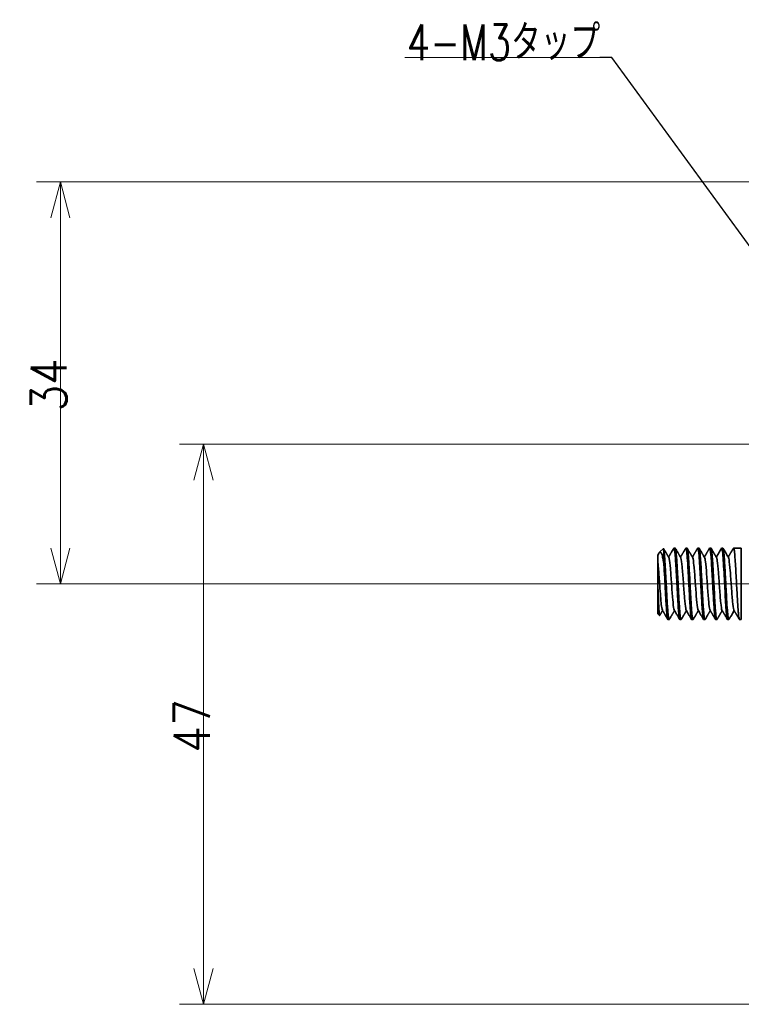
# Model space of a CAD drawing. Header units: millimetres. Extents: x 31 to 1647, y 187 to 975.
# Tile 20 of 151: x 130 to 190, y 830 to 913. Entities that reach past the tile are written whole.
import ezdxf

# ---------------------------------------------------------------- set-up
doc = ezdxf.new("R2010")
doc.units = ezdxf.units.MM
doc.layers.add('1', color=7, linetype='Continuous', true_color=0xffffff)
doc.styles.add('kanji2', font='simplex.shx', dxfattribs={"bigfont": 'bigfont.shx'})
doc.dimstyles.get("Standard").update_dxf_attribs({"dimtxt": 0.18, "dimasz": 0.18, "dimexe": 0.18, "dimexo": 0.0625, "dimgap": 0.09, "dimtad": 0, "dimtih": 1, "dimtoh": 1, "dimdec": 4, "dimzin": 0, "dimdsep": 46, "dimtxsty": 'Standard', "dimcen": 0.09, "dimadec": 0, "dimazin": 0, "dimtfac": 1, "dimtdec": 4, "dimtofl": 0, "dimtmove": 0, "dimatfit": 3, "dimfxl": 1, "dimtolj": 1, "dimtzin": 0, "dimarcsym": 0})

# ---------------------------------------------------------------- blocks, each defined once
blk = doc.blocks.new('LABLE3D_1', base_point=(178.196491, 909.678192))
at = {"layer": '1', "color": 146, "linetype": 'Continuous', "lineweight": 18, "insert": (162.009803, 909.444684), "char_height": 3, "attachment_point": 7, "line_spacing_factor": 0.903614, "style": 'kanji2'}
blk.add_mtext('\\W0.7549;4-M3タップ', dxfattribs=at)
blk = doc.blocks.new('_U17')
at = {"layer": '1', "color": 146, "lineweight": 13}
for p, q in [((200.269985, 899.246621), (130.951721, 899.246621)), ((132.951721, 899.246621), (132.147874, 896.246618)), ((132.951721, 865.546621), (132.951721, 899.246621)), ((132.951721, 899.246621), (133.755569, 896.246624)), ((132.951721, 865.546621), (132.147874, 868.546618)), ((132.951721, 865.546621), (133.755569, 868.546624)), ((346.947088, 865.546621), (130.951721, 865.546621))]:
    blk.add_line(p, q, dxfattribs=at)
at = {"layer": '1', "color": 146, "linetype": 'Continuous', "lineweight": 13, "insert": (133.479229, 880.006815), "char_height": 3, "attachment_point": 7, "rotation": 90, "line_spacing_factor": 0.63253, "style": 'kanji2'}
blk.add_mtext('\\W0.8620;34', dxfattribs=at)
blk = doc.blocks.new('_Open')
at = {"color": 0, "linetype": 'ByBlock', "lineweight": -2}
for p, q in [((-1, 0.166667), (0, 0)), ((-1, -0.166667), (0, 0)), ((0, 0), (-1, 0))]:
    blk.add_line(p, q, dxfattribs=at)
blk = doc.blocks.new('_U26')
at = {"layer": '1', "color": 146, "lineweight": 13}
for p, q in [((301.947088, 877.246621), (142.951721, 877.246621)), ((144.951721, 877.246621), (144.147874, 874.246618)), ((144.951721, 877.246621), (144.951721, 830.296621)), ((144.951721, 877.246621), (145.755569, 874.246624)), ((144.951721, 830.296621), (144.147874, 833.296618)), ((144.951721, 830.296621), (145.755569, 833.296624)), ((194.027088, 830.296621), (142.951721, 830.296621))]:
    blk.add_line(p, q, dxfattribs=at)
at = {"layer": '1', "color": 146, "linetype": 'Continuous', "lineweight": 13, "insert": (145.479229, 851.381815), "char_height": 3, "attachment_point": 7, "rotation": 90, "line_spacing_factor": 0.63253, "style": 'kanji2'}
blk.add_mtext('\\W0.8745;47', dxfattribs=at)

msp = doc.modelspace()

# ---------------------------------------------------------------- linework, layer by layer
at = {"layer": '1', "color": 146, "linetype": 'Continuous', "lineweight": 13}
msp.add_line((178.1965, 909.6782), (161.8508, 909.6782), dxfattribs=at)
at = {"layer": '1', "color": 146, "lineweight": 13}
msp.add_line((176.6965, 909.6782), (176.6965, 909.6782), dxfattribs=at)
at = {"layer": '1', "color": 18, "linetype": 'Continuous', "lineweight": 35}
for p, q in [((183.5199, 868.5144), (183.1975, 868.1921)), ((184.5016, 868.5466), (184.4022, 868.5466)), ((185.5016, 868.5466), (185.4027, 868.5466)), ((186.5017, 868.5466), (186.4025, 868.5466)), ((187.5015, 868.5466), (187.4023, 868.5466)), ((188.5017, 868.5466), (188.4028, 868.5466)), ((190.0521, 868.5466), (189.4027, 868.5466)), ((190.0521, 868.5466), (190.0521, 862.5466)), ((183.5521, 867.3165), (183.5521, 868.3998)), ((183.0521, 865.3689), (183.0521, 863.0466)), ((183.0521, 863.0466), (183.2033, 862.8954)), ((183.9023, 862.5466), (184.0015, 862.5466)), ((184.9028, 862.5466), (185.002, 862.5466)), ((185.9025, 862.5466), (186.0017, 862.5466)), ((186.9027, 862.5466), (187.0015, 862.5466)), ((187.9023, 862.5466), (188.0015, 862.5466)), ((188.9022, 862.5466), (189.0016, 862.5466)), ((189.9028, 862.5466), (190.0521, 862.5466))]:
    msp.add_line(p, q, dxfattribs=at)
msp.add_open_spline([(183.5203, 868.5138), (183.5309, 868.5242), (183.5415, 868.4866), (183.5521, 868.3998)], degree=3, dxfattribs=at)
for points, degree, knots in [([(183.972, 867.7491), (183.9579, 867.7733), (183.9308, 867.8198), (183.8919, 867.8868), (183.8562, 867.948), (183.8239, 868.0036), (183.7949, 868.0535), (183.7692, 868.0977), (183.7469, 868.1362), (183.7304, 868.1647), (183.7191, 868.1841), (183.7124, 868.1956), (183.7072, 868.2046), (183.7033, 868.2114), (183.6994, 868.2181), (183.6942, 868.2269), (183.6868, 868.2397), (183.6763, 868.2578), (183.6626, 868.2814), (183.6453, 868.3112), (183.6249, 868.3463), (183.6014, 868.3868), (183.5748, 868.4326), (183.5506, 868.4744), (183.5352, 868.501), (183.5297, 868.5104)], 3, [0, 0, 0, 0, 0.0956023, 0.1836142, 0.264055, 0.3369512, 0.4023392, 0.4602707, 0.51082, 0.5540993, 0.5729124, 0.588426, 0.6003185, 0.6086037, 0.615193, 0.6266091, 0.6434086, 0.6655919, 0.6975376, 0.7365173, 0.7825325, 0.835585, 0.895677, 0.9628108, 1, 1, 1, 1]), ([(184.3875, 868.5331), (184.3695, 868.5021), (184.3338, 868.4404), (184.2815, 868.3504), (184.232, 868.2651), (184.1864, 868.1866), (184.1447, 868.1148), (184.1086, 868.0526), (184.0775, 867.9991), (184.0508, 867.9531), (184.026, 867.9105), (184.0045, 867.8736), (183.9861, 867.8419), (183.9694, 867.8132), (183.9581, 867.7939), (183.9521, 867.7836), (183.952, 867.7834)], 3, [0, 0, 0, 0, 0.124044, 0.2466255, 0.3602825, 0.4650194, 0.5608406, 0.6477503, 0.7138798, 0.7749326, 0.8317452, 0.884319, 0.9226545, 0.9588565, 0.9992094, 1, 1, 1, 1]), ([(184.9025, 862.5469), (184.8942, 862.5469), (184.87, 862.5823), (184.8297, 862.8113), (184.7829, 863.3251), (184.7396, 863.9597), (184.7087, 864.5078), (184.6842, 864.9565), (184.6625, 865.3491), (184.6368, 865.838), (184.6144, 866.2639), (184.583, 866.8296), (184.545, 867.4492), (184.4975, 868.0615), (184.45, 868.4574), (184.4136, 868.5598), (184.3929, 868.5424), (184.3879, 868.5337)], 3, [0, 0, 0, 0, 0.0482937, 0.1404427, 0.2325899, 0.3247465, 0.387396, 0.4171434, 0.4689418, 0.5096045, 0.5683769, 0.6020689, 0.6942165, 0.7864109, 0.8785659, 0.9707673, 1, 1, 1, 1]), ([(184.5016, 868.5463), (184.5113, 868.5463), (184.5349, 868.5073), (184.563, 868.3421), (184.5899, 868.1014), (184.6174, 867.8049), (184.6532, 867.314), (184.6862, 866.7443), (184.7139, 866.2547), (184.7416, 865.7495), (184.7746, 865.1029), (184.816, 864.3576), (184.857, 863.689), (184.897, 863.1426), (184.9287, 862.8494), (184.9486, 862.7116), (184.962, 862.6353), (184.9843, 862.5471), (185.0041, 862.5379), (185.0168, 862.5599)], 3, [0, 0, 0, 0, 0.0555487, 0.1347776, 0.16662, 0.2141211, 0.2932802, 0.3723589, 0.4120952, 0.4517326, 0.5309388, 0.6100534, 0.689164, 0.7684521, 0.8475694, 0.8673738, 0.8871575, 0.9268759, 1, 1, 1, 1]), ([(184.9721, 867.7493), (184.9573, 867.7746), (184.9287, 867.8238), (184.8948, 867.882), (184.8707, 867.9236), (184.8554, 867.9498), (184.8394, 867.9774), (184.8212, 868.0087), (184.7998, 868.0455), (184.775, 868.0882), (184.7469, 868.1366), (184.7155, 868.1907), (184.681, 868.2501), (184.6435, 868.3147), (184.603, 868.3845), (184.5604, 868.4579), (184.5313, 868.508), (184.5168, 868.533)], 3, [0, 0, 0, 0, 0.0968582, 0.1886897, 0.2228658, 0.2559693, 0.2891434, 0.3284384, 0.3756476, 0.4301239, 0.4918696, 0.5608873, 0.6371795, 0.719193, 0.8082293, 0.9042918, 1, 1, 1, 1]), ([(185.3881, 868.5338), (185.3784, 868.5171), (185.3593, 868.4842), (185.332, 868.4371), (185.3072, 868.3943), (185.2859, 868.3576), (185.2681, 868.327), (185.2538, 868.3024), (185.243, 868.2838), (185.2356, 868.271), (185.2306, 868.2624), (185.2264, 868.2552), (185.2215, 868.2467), (185.2151, 868.2357), (185.2072, 868.2222), (185.1979, 868.2061), (185.1829, 868.1803), (185.1614, 868.1432), (185.1325, 868.0935), (185.0998, 868.0373), (185.0634, 867.9745), (185.0231, 867.9052), (184.9856, 867.8408), (184.9615, 867.7995), (184.9522, 867.7834)], 3, [0, 0, 0, 0, 0.0665067, 0.1315009, 0.1884471, 0.2373478, 0.2782051, 0.3110209, 0.3357964, 0.3525328, 0.3620125, 0.3700374, 0.381393, 0.3960792, 0.4140956, 0.4354417, 0.4601173, 0.5175338, 0.5837187, 0.6586518, 0.7423265, 0.834735, 0.9358685, 1, 1, 1, 1]), ([(185.9024, 862.547), (185.8934, 862.5471), (185.8685, 862.5876), (185.8429, 862.7379), (185.8273, 862.873), (185.8273, 862.873), (185.8273, 862.873), (185.8273, 862.8731), (185.8272, 862.8732), (185.8272, 862.8735), (185.8272, 862.8739), (185.8271, 862.8748), (185.8268, 862.8767), (185.8264, 862.8804), (185.8256, 862.8879), (185.8239, 862.903), (185.8205, 862.9342), (185.8137, 862.9999), (185.8, 863.1439), (185.7805, 863.3831), (185.756, 863.7188), (185.7242, 864.219), (185.6856, 864.9281), (185.6445, 865.6821), (185.614, 866.2709), (185.5826, 866.838), (185.5497, 867.3576), (185.5187, 867.7881), (185.4879, 868.153), (185.4549, 868.4073), (185.4235, 868.5303), (185.4043, 868.5532), (185.3922, 868.5409), (185.3881, 868.5338)], 3, [0, 0, 0, 0, 0.0531547, 0.1453166, 0.1453194, 0.1453222, 0.1453278, 0.1453391, 0.1453616, 0.1454066, 0.1454966, 0.1456766, 0.1460365, 0.1467563, 0.1481955, 0.1510737, 0.156836, 0.1683819, 0.1915299, 0.2378099, 0.2839359, 0.3302393, 0.422426, 0.5145236, 0.5607617, 0.6069235, 0.6990749, 0.7453779, 0.7915033, 0.8837061, 0.9299285, 0.9761795, 1, 1, 1, 1]), ([(185.5017, 868.5464), (185.5042, 868.5464), (185.5205, 868.5395), (185.5502, 868.4421), (185.5832, 868.1722), (185.6112, 867.8727), (185.6388, 867.5232), (185.6716, 866.9997), (185.7134, 866.2781), (185.7537, 865.5081), (185.7874, 864.8679), (185.8151, 864.3834), (185.8359, 864.0386), (185.8555, 863.7183), (185.8824, 863.332), (185.9175, 862.9344), (185.9573, 862.6294), (185.9908, 862.5359), (186.0107, 862.5493), (186.0168, 862.5598)], 3, [0, 0, 0, 0, 0.0143251, 0.0934759, 0.1727277, 0.2123229, 0.2520727, 0.3311899, 0.4103305, 0.4895742, 0.5687726, 0.6083632, 0.6480578, 0.6877781, 0.7273535, 0.8065827, 0.8857981, 0.964924, 1, 1, 1, 1]), ([(185.972, 867.7498), (185.96, 867.7704), (185.9371, 867.8098), (185.9044, 867.8659), (185.8753, 867.916), (185.8496, 867.9603), (185.8283, 867.9969), (185.811, 868.0266), (185.7975, 868.0499), (185.7863, 868.0691), (185.7774, 868.0845), (185.7706, 868.0962), (185.766, 868.1041), (185.7626, 868.1099), (185.7592, 868.1158), (185.7542, 868.1244), (185.7461, 868.1383), (185.7345, 868.1583), (185.7188, 868.1854), (185.6996, 868.2184), (185.677, 868.2573), (185.651, 868.3022), (185.6215, 868.353), (185.5885, 868.4098), (185.5533, 868.4706), (185.529, 868.5125), (185.5168, 868.5334)], 3, [0, 0, 0, 0, 0.0791448, 0.1507348, 0.2147651, 0.2712313, 0.3201295, 0.3550942, 0.3847992, 0.4092431, 0.4287147, 0.4436663, 0.4541028, 0.4590401, 0.4657615, 0.4767429, 0.4919846, 0.5189346, 0.5534602, 0.5955628, 0.6452441, 0.7025062, 0.7673515, 0.8397829, 0.9198036, 1, 1, 1, 1]), ([(186.388, 868.5336), (186.3737, 868.509), (186.3451, 868.4597), (186.3033, 868.3876), (186.2636, 868.3192), (186.227, 868.2561), (186.1937, 868.1988), (186.1637, 868.1472), (186.137, 868.1011), (186.1132, 868.0603), (186.0931, 868.0256), (186.0762, 867.9966), (186.0623, 867.9727), (186.0502, 867.9519), (186.0393, 867.9331), (186.0308, 867.9184), (186.0244, 867.9074), (186.0199, 867.8997), (186.0154, 867.8919), (186.0099, 867.8826), (186.0019, 867.8687), (185.9901, 867.8485), (185.9742, 867.8211), (185.9612, 867.7987), (185.9535, 867.7855), (185.9523, 867.7835)], 3, [0, 0, 0, 0, 0.0985205, 0.1970064, 0.2882529, 0.3722635, 0.4490415, 0.5174111, 0.5788096, 0.6332393, 0.6807026, 0.7178077, 0.7491593, 0.7762079, 0.8012294, 0.824252, 0.8350137, 0.8452759, 0.8550386, 0.8661368, 0.8825145, 0.9105966, 0.9471316, 0.9921164, 1, 1, 1, 1]), ([(186.9022, 862.547), (186.8968, 862.5471), (186.887, 862.5569), (186.8616, 862.6272), (186.825, 862.854), (186.7776, 863.3946), (186.7301, 864.1202), (186.6906, 864.8353), (186.6591, 865.4287), (186.6378, 865.8143), (186.6144, 866.2558), (186.5912, 866.6862), (186.564, 867.1396), (186.5313, 867.6216), (186.4932, 868.1173), (186.4558, 868.3959), (186.4244, 868.5296), (186.4057, 868.5563), (186.3912, 868.5392), (186.388, 868.5337)], 3, [0, 0, 0, 0, 0.0320073, 0.0583456, 0.1505653, 0.2427879, 0.3350062, 0.4272139, 0.4737493, 0.5197377, 0.5463922, 0.6121906, 0.6583338, 0.7046578, 0.7968487, 0.8890307, 0.9155802, 0.9814303, 1, 1, 1, 1]), ([(187.0158, 862.5587), (187.0089, 862.5471), (186.991, 862.5386), (186.9649, 862.6088), (186.9404, 862.7565), (186.9115, 862.9977), (186.875, 863.426), (186.8346, 864.0405), (186.8024, 864.5913), (186.7799, 865.0267), (186.7608, 865.3738), (186.7446, 865.6722), (186.7213, 866.118), (186.6845, 866.7979), (186.6372, 867.5583), (186.5896, 868.1414), (186.5495, 868.4364), (186.5202, 868.5336), (186.5071, 868.5466), (186.5018, 868.5466)], 3, [0, 0, 0, 0, 0.0399637, 0.1041569, 0.1519674, 0.1833615, 0.2755858, 0.367816, 0.4140781, 0.4603358, 0.5066039, 0.5218621, 0.5529078, 0.6451359, 0.7373655, 0.8295966, 0.9218292, 0.9680652, 1, 1, 1, 1]), ([(186.9714, 867.7503), (186.9577, 867.7738), (186.9313, 867.8193), (186.893, 867.8852), (186.8574, 867.9464), (186.8246, 868.0029), (186.7947, 868.0544), (186.7676, 868.101), (186.7435, 868.1426), (186.7216, 868.1802), (186.6958, 868.2247), (186.665, 868.2778), (186.6287, 868.3404), (186.5916, 868.4043), (186.5541, 868.469), (186.5288, 868.5126), (186.5163, 868.5342)], 3, [0, 0, 0, 0, 0.0901217, 0.1742277, 0.2523127, 0.3243715, 0.3903994, 0.4493738, 0.5025232, 0.5498447, 0.5933702, 0.6727688, 0.7527237, 0.8332356, 0.9172577, 1, 1, 1, 1]), ([(187.3877, 868.5343), (187.3729, 868.5087), (187.3433, 868.4576), (187.3001, 868.3833), (187.2596, 868.3133), (187.2226, 868.2496), (187.1893, 868.1922), (187.1596, 868.1411), (187.1346, 868.0979), (187.114, 868.0625), (187.0978, 868.0347), (187.085, 868.0125), (187.0756, 867.9963), (187.0674, 867.9823), (187.0582, 867.9665), (187.0457, 867.9449), (187.0297, 867.9174), (187.0103, 867.884), (186.9875, 867.8447), (186.9677, 867.8107), (186.9555, 867.7897), (186.952, 867.7837)], 3, [0, 0, 0, 0, 0.1023524, 0.2039666, 0.2971897, 0.3820278, 0.4584865, 0.5265705, 0.5862779, 0.6309655, 0.6680899, 0.6976527, 0.7196566, 0.7327999, 0.7537841, 0.7826075, 0.8192681, 0.8637628, 0.9160884, 0.9762409, 1, 1, 1, 1]), ([(187.3879, 868.5344), (187.4, 868.5548), (187.4275, 868.5428), (187.4704, 868.3209), (187.505, 867.9598), (187.5367, 867.5463), (187.572, 867.0153), (187.6271, 866.0324), (187.6862, 864.8906), (187.7412, 863.9335), (187.7865, 863.2742), (187.8319, 862.7984), (187.8704, 862.5813), (187.894, 862.5467), (187.9023, 862.5468)], 3, [0, 0, 0, 0, 0.0705019, 0.1586333, 0.2467591, 0.2769812, 0.345902, 0.4532533, 0.5986173, 0.6867559, 0.7748945, 0.8630331, 0.9511717, 1, 1, 1, 1]), ([(188.0158, 862.5588), (188.0152, 862.5577), (187.9987, 862.5316), (187.9736, 862.5665), (187.9401, 862.7593), (187.9145, 862.9751), (187.8913, 863.2251), (187.8701, 863.5171), (187.8441, 863.8867), (187.8083, 864.4863), (187.7678, 865.2454), (187.722, 866.1016), (187.6876, 866.7363), (187.6587, 867.2193), (187.6335, 867.5731), (187.6105, 867.8817), (187.5795, 868.2235), (187.5469, 868.451), (187.5179, 868.5364), (187.506, 868.5466), (187.5017, 868.5466)], 3, [0, 0, 0, 0, 0.0036791, 0.095912, 0.148728, 0.2015481, 0.2412049, 0.2808567, 0.3335828, 0.3864975, 0.4917555, 0.5708213, 0.6498832, 0.6961119, 0.7423451, 0.7886438, 0.8348351, 0.9270864, 0.9733286, 1, 1, 1, 1]), ([(187.9715, 867.7498), (187.9616, 867.7668), (187.943, 867.7989), (187.9167, 867.844), (187.8939, 867.8833), (187.8745, 867.9167), (187.8585, 867.9442), (187.8464, 867.965), (187.8379, 867.9796), (187.8324, 867.9891), (187.8282, 867.9964), (187.8243, 868.003), (187.8201, 868.0103), (187.8153, 868.0185), (187.8062, 868.0341), (187.7916, 868.0593), (187.7701, 868.0963), (187.7445, 868.1405), (187.7148, 868.1916), (187.6815, 868.249), (187.6445, 868.3127), (187.6039, 868.3827), (187.5606, 868.4573), (187.531, 868.5084), (187.516, 868.5342)], 3, [0, 0, 0, 0, 0.0650753, 0.1226608, 0.1727522, 0.2153453, 0.2504368, 0.2780238, 0.2946886, 0.3065482, 0.3143117, 0.3224502, 0.3317461, 0.3421996, 0.3538107, 0.3917114, 0.4383702, 0.4955224, 0.5606892, 0.633869, 0.715067, 0.8042889, 0.9015412, 1, 1, 1, 1]), ([(188.3873, 868.5337), (188.3503, 868.4699), (188.2751, 868.3402), (188.1617, 868.1447), (188.0535, 867.9586), (187.9836, 867.8382), (187.9519, 867.7837)], 3, [0, 0, 0, 0, 0.2554284, 0.5185804, 0.7815799, 1, 1, 1, 1]), ([(188.3882, 868.5338), (188.3954, 868.5464), (188.4241, 868.5597), (188.4741, 868.3245), (188.5382, 867.5761), (188.5993, 866.5513), (188.6572, 865.4521), (188.7121, 864.4213), (188.7671, 863.5237), (188.8221, 862.8653), (188.8671, 862.5861), (188.8938, 862.5467), (188.9021, 862.5466)], 3, [0, 0, 0, 0, 0.0421865, 0.1669439, 0.2917011, 0.4164581, 0.5234298, 0.6304017, 0.7373739, 0.8443463, 0.9513189, 1, 1, 1, 1]), ([(189.0162, 862.5592), (189.0067, 862.5429), (188.9804, 862.5417), (188.9357, 862.7489), (188.8802, 863.3263), (188.8307, 864.0932), (188.7895, 864.829), (188.7578, 865.4231), (188.7262, 866.0219), (188.6945, 866.602), (188.6629, 867.1405), (188.6219, 867.758), (188.5748, 868.2899), (188.5316, 868.5188), (188.5085, 868.5466), (188.5017, 868.5466)], 3, [0, 0, 0, 0, 0.0554508, 0.1529253, 0.2604311, 0.3779395, 0.4396019, 0.5012641, 0.5629262, 0.6245882, 0.68625, 0.7479118, 0.8649098, 0.960426, 1, 1, 1, 1]), ([(188.9717, 867.7494), (188.9484, 867.7894), (188.903, 867.8675), (188.8366, 867.9816), (188.7739, 868.0896), (188.7148, 868.1914), (188.6593, 868.287), (188.6073, 868.3765), (188.561, 868.4565), (188.5319, 868.5066), (188.5189, 868.5289)], 3, [0, 0, 0, 0, 0.1542754, 0.3006686, 0.4391689, 0.5697655, 0.692448, 0.8072063, 0.9140309, 1, 1, 1, 1]), ([(189.3872, 868.5331), (189.3769, 868.5154), (189.3564, 868.4801), (189.3269, 868.4292), (189.2997, 868.3823), (189.2759, 868.3413), (189.2556, 868.3063), (189.2388, 868.2773), (189.2251, 868.2538), (189.2139, 868.2345), (189.2045, 868.2183), (189.1962, 868.2039), (189.1882, 868.1902), (189.1792, 868.1748), (189.1684, 868.1562), (189.1552, 868.1335), (189.1394, 868.1062), (189.1203, 868.0733), (189.0976, 868.0343), (189.0714, 867.9892), (189.0416, 867.9379), (189.0083, 867.8806), (188.978, 867.8285), (188.9588, 867.7954), (188.9519, 867.7835)], 3, [0, 0, 0, 0, 0.0706545, 0.1411876, 0.2037676, 0.2583967, 0.3050769, 0.3438098, 0.3745973, 0.3991811, 0.4208263, 0.4396088, 0.4566411, 0.4756823, 0.5015892, 0.5308937, 0.5666577, 0.6105762, 0.6626461, 0.7228639, 0.7912251, 0.867725, 0.9523584, 1, 1, 1, 1]), ([(189.3878, 868.5335), (189.3889, 868.5355), (189.4081, 868.5654), (189.4444, 868.498), (189.4961, 868.0876), (189.5456, 867.4478), (189.5927, 866.6691), (189.6376, 865.8383), (189.6802, 865.0293), (189.7205, 864.2984), (189.7585, 863.6825), (189.7943, 863.2007), (189.8277, 862.8567), (189.8589, 862.6432), (189.8837, 862.5588), (189.8981, 862.5466), (189.9028, 862.5466)], 3, [0, 0, 0, 0, 0.0065723, 0.1111467, 0.2113534, 0.3071871, 0.3986431, 0.4857167, 0.5684034, 0.6466991, 0.7205997, 0.7901015, 0.855201, 0.9158949, 0.97218, 1, 1, 1, 1]), ([(183.0521, 867.3431), (183.0521, 867.5467), (183.0521, 867.6898), (183.0521, 867.8293), (183.0521, 867.9549), (183.0521, 867.9555)], 2, [0, 0, 0, 0.3485576, 0.3485576, 0.6971153, 1, 1, 1]), ([(183.1579, 868.1378), (183.1586, 868.1389), (183.1722, 868.1623), (183.1988, 868.198), (183.2369, 868.2213), (183.2756, 868.2169), (183.3217, 868.1772), (183.3748, 868.0768), (183.4214, 867.928), (183.4611, 867.7726), (183.4924, 867.6352), (183.5246, 867.474), (183.5438, 867.3643), (183.5521, 867.3166)], 3, [0, 0, 0, 0, 0.0046372, 0.0972912, 0.1912494, 0.2847338, 0.3778125, 0.5315739, 0.6884957, 0.7457114, 0.8442172, 0.932243, 1, 1, 1, 1]), ([(183.5521, 868.3998), (183.5543, 868.3861), (183.5596, 868.3542), (183.5686, 868.2894), (183.5798, 868.1966), (183.593, 868.0674), (183.6111, 867.8686), (183.6311, 867.6168), (183.6532, 867.298), (183.6801, 866.8632), (183.7074, 866.3637), (183.7355, 865.8578), (183.7629, 865.3454), (183.7958, 864.7063), (183.8377, 863.9956), (183.8778, 863.3855), (183.9115, 862.9947), (183.9395, 862.7682), (183.9671, 862.6), (183.9923, 862.5351), (184.0116, 862.5513), (184.0167, 862.5601)], 3, [0, 0, 0, 0, 0.0146264, 0.0341506, 0.0585795, 0.0879208, 0.1220365, 0.1756858, 0.2142367, 0.2634538, 0.351133, 0.3950387, 0.4390282, 0.5266328, 0.6142167, 0.701879, 0.7896079, 0.8334153, 0.8774044, 0.9675147, 1, 1, 1, 1]), ([(184.4322, 863.3441), (184.4216, 863.3622), (184.3781, 863.4962), (184.3017, 864.1597), (184.2029, 865.5347), (184.1041, 866.9142), (184.0271, 867.5914), (183.9831, 867.73), (183.972, 867.7491)], 3, [0, 0, 0, 0, 0.0689262, 0.2836001, 0.498274, 0.7129478, 0.9276217, 1, 1, 1, 1]), ([(185.4323, 863.344), (185.4177, 863.3692), (185.3702, 863.5401), (185.2897, 864.3082), (185.1909, 865.7131), (185.0921, 867.0559), (185.0192, 867.6314), (184.9792, 867.7371), (184.9721, 867.7492)], 3, [0, 0, 0, 0, 0.0952704, 0.3099442, 0.5246181, 0.739292, 0.9539659, 1, 1, 1, 1]), ([(186.4326, 863.3436), (186.4139, 863.3757), (186.3622, 863.5884), (186.2777, 864.4637), (186.1789, 865.8906), (186.0801, 867.1891), (186.0111, 867.6678), (185.9751, 867.7445), (185.9719, 867.7498)], 3, [0, 0, 0, 0, 0.1217204, 0.3362172, 0.5507139, 0.7652107, 0.9797075, 1, 1, 1, 1]), ([(187.4327, 863.3426), (187.4023, 863.3946), (187.3391, 863.7582), (187.2429, 864.9462), (187.1441, 866.3905), (187.0536, 867.425), (186.996, 867.7081), (186.9714, 867.7504)], 3, [0, 0, 0, 0, 0.1972282, 0.4114229, 0.6256177, 0.8398125, 1, 1, 1, 1]), ([(188.4323, 863.3432), (188.431, 863.3454), (188.3968, 863.4099), (188.3297, 863.8452), (188.2309, 865.1205), (188.1321, 866.5548), (188.0456, 867.4806), (187.9921, 867.7145), (187.9715, 867.7498)], 3, [0, 0, 0, 0, 0.0083273, 0.2227429, 0.4371585, 0.651574, 0.8659896, 1, 1, 1, 1]), ([(189.4321, 863.3438), (189.4269, 863.3527), (189.3888, 863.4444), (189.3177, 863.9741), (189.2189, 865.2971), (189.1201, 866.7133), (189.0377, 867.5314), (188.9882, 867.7211), (188.9717, 867.7495)], 3, [0, 0, 0, 0, 0.0339725, 0.2485429, 0.4631133, 0.6776837, 0.8922541, 1, 1, 1, 1]), ([(183.0521, 865.3689), (183.0521, 865.6734), (183.0521, 866.2525), (183.0521, 866.7755), (183.0521, 866.9849), (183.0521, 867.1982), (183.0521, 867.3431)], 2, [0, 0, 0, 0.25, 0.5, 0.75, 0.75, 1, 1, 1]), ([(183.4322, 863.3435), (183.4138, 863.3756), (183.3955, 863.4517), (183.3554, 863.7054), (183.3121, 864.0912), (183.2688, 864.6369), (183.2254, 865.2173), (183.2038, 865.5251), (183.1713, 865.9749), (183.1604, 866.1228), (183.1387, 866.4088), (183.1279, 866.5469), (183.1062, 866.8071), (183.0954, 866.9292), (183.0737, 867.1527), (183.0629, 867.2542), (183.0521, 867.3431)], 3, [0, 0, 0, 0, 0.1449703, 0.1449703, 0.3159762, 0.4869822, 0.4869822, 0.6579881, 0.6579881, 0.7434911, 0.7434911, 0.8289941, 0.8289941, 0.914497, 0.914497, 1, 1, 1, 1]), ([(183.9023, 862.5471), (183.8933, 862.5471), (183.8794, 862.569), (183.8655, 862.6248), (183.8557, 862.6726), (183.8508, 862.7007), (183.8263, 862.8615), (183.8019, 863.1029), (183.7774, 863.4243), (183.7676, 863.5588), (183.7627, 863.629), (183.748, 863.8477), (183.7284, 864.1606), (183.7039, 864.5903), (183.6892, 864.8592), (183.6794, 865.0401), (183.6745, 865.1315), (183.6501, 865.5906), (183.6256, 866.0593), (183.6011, 866.5), (183.5913, 866.6733), (183.5864, 866.7584), (183.5717, 867.0082), (183.5619, 867.1673), (183.5521, 867.3165)], 3, [0, 0, 0, 0, 0.0770651, 0.1190167, 0.1190167, 0.1609682, 0.1609682, 0.3287746, 0.3707262, 0.3707262, 0.4126778, 0.4126778, 0.4965809, 0.5804841, 0.6224357, 0.6224357, 0.6643873, 0.6643873, 0.8321936, 0.8741452, 0.8741452, 0.9160968, 0.9160968, 1, 1, 1, 1]), ([(183.2137, 862.899), (183.2119, 862.896), (183.2102, 862.8942), (183.2036, 862.8921), (183.1989, 862.8995), (183.1894, 862.9315), (183.1847, 862.9562), (183.1752, 863.0221), (183.1705, 863.0634), (183.161, 863.1616), (183.1563, 863.2186), (183.1468, 863.3468), (183.142, 863.418), (183.1326, 863.5733), (183.1278, 863.6574), (183.1183, 863.8364), (183.1136, 863.9314), (183.1041, 864.1304), (183.0994, 864.2343), (183.0899, 864.4491), (183.0852, 864.5598), (183.0757, 864.7859), (183.071, 864.9012), (183.0615, 865.134), (183.0567, 865.2515), (183.052, 865.3689)], 3, [0, 0, 0, 0, 0.033052, 0.033052, 0.1209564, 0.1209564, 0.2088608, 0.2088608, 0.2967651, 0.2967651, 0.3846695, 0.3846695, 0.4725738, 0.4725738, 0.5604782, 0.5604782, 0.6483826, 0.6483826, 0.7362869, 0.7362869, 0.8241913, 0.8241913, 0.9120956, 0.9120956, 1, 1, 1, 1]), ([(183.2138, 862.8993), (183.2161, 862.9032), (183.2228, 862.9147), (183.2346, 862.9351), (183.2505, 862.9623), (183.2693, 862.9948), (183.2908, 863.0318), (183.3148, 863.0731), (183.341, 863.1182), (183.3701, 863.1683), (183.4021, 863.2233), (183.4297, 863.2709), (183.4467, 863.3002), (183.4522, 863.3094)], 3, [0, 0, 0, 0, 0.0286452, 0.0841341, 0.1489812, 0.2281098, 0.3215141, 0.4196698, 0.5298091, 0.6519251, 0.7860103, 0.9320566, 1, 1, 1, 1]), ([(183.4321, 863.3439), (183.4472, 863.3179), (183.4772, 863.2664), (183.5208, 863.1915), (183.5617, 863.1211), (183.599, 863.0569), (183.6326, 862.999), (183.6627, 862.9472), (183.6869, 862.9056), (183.7055, 862.8735), (183.719, 862.8503), (183.7299, 862.8314), (183.7384, 862.8168), (183.7451, 862.8053), (183.752, 862.7934), (183.7611, 862.7777), (183.7739, 862.7558), (183.7902, 862.7276), (183.8102, 862.6932), (183.8337, 862.6526), (183.8599, 862.6075), (183.8781, 862.576), (183.8873, 862.5601)], 3, [0, 0, 0, 0, 0.099509, 0.1971988, 0.2869894, 0.3688727, 0.4428417, 0.5088902, 0.5670089, 0.6020653, 0.6316566, 0.6557816, 0.6744394, 0.6877509, 0.699826, 0.7198517, 0.7478288, 0.7837585, 0.8276424, 0.8794822, 0.9392803, 1, 1, 1, 1]), ([(184.0165, 862.5599), (184.0217, 862.5689), (184.0319, 862.5865), (184.046, 862.6108), (184.0576, 862.6308), (184.0665, 862.6462), (184.074, 862.6591), (184.0849, 862.6778), (184.0999, 862.7037), (184.125, 862.7468), (184.1571, 862.8022), (184.1897, 862.8583), (184.2176, 862.9064), (184.2408, 862.9464), (184.2665, 862.9905), (184.2948, 863.0392), (184.3255, 863.0921), (184.3586, 863.1492), (184.3942, 863.2103), (184.4256, 863.2643), (184.4452, 863.298), (184.4521, 863.3099)], 3, [0, 0, 0, 0, 0.0358354, 0.0706095, 0.0972486, 0.1158587, 0.1319674, 0.1487058, 0.1906516, 0.2358296, 0.3211411, 0.4119829, 0.4604039, 0.5132156, 0.572098, 0.6370481, 0.7080621, 0.7837063, 0.8651915, 0.9525131, 1, 1, 1, 1]), ([(184.4322, 863.3441), (184.4555, 863.3041), (184.5009, 863.226), (184.5672, 863.112), (184.6299, 863.004), (184.6891, 862.9022), (184.7446, 862.8066), (184.7965, 862.7171), (184.8435, 862.6362), (184.8731, 862.5851), (184.8866, 862.5618)], 3, [0, 0, 0, 0, 0.1536662, 0.2994886, 0.4374588, 0.5675685, 0.6898089, 0.8041717, 0.9106485, 1, 1, 1, 1]), ([(185.0168, 862.5599), (185.0329, 862.5877), (185.0653, 862.6436), (185.1131, 862.726), (185.1592, 862.8055), (185.2026, 862.8802), (185.2432, 862.9501), (185.2765, 863.0074), (185.3025, 863.0522), (185.3213, 863.0846), (185.3374, 863.1122), (185.3505, 863.1348), (185.3599, 863.151), (185.3662, 863.1618), (185.3696, 863.1676), (185.3718, 863.1715), (185.3739, 863.175), (185.377, 863.1803), (185.3824, 863.1896), (185.3904, 863.2035), (185.4016, 863.2226), (185.4154, 863.2464), (185.4319, 863.2748), (185.4445, 863.2964), (185.4516, 863.3086), (185.4523, 863.3098)], 3, [0, 0, 0, 0, 0.1111992, 0.2235567, 0.3295331, 0.4291336, 0.5223627, 0.6092247, 0.6581958, 0.7018365, 0.7387302, 0.7688781, 0.7922815, 0.8034841, 0.8120528, 0.8153495, 0.8191136, 0.8261939, 0.8367296, 0.8561516, 0.8817145, 0.913417, 0.9512572, 0.9952329, 1, 1, 1, 1]), ([(185.4324, 863.344), (185.4473, 863.3183), (185.4785, 863.2648), (185.5269, 863.1815), (185.5789, 863.092), (185.6345, 862.9964), (185.6936, 862.8946), (185.7562, 862.7867), (185.8214, 862.6744), (185.8657, 862.5981), (185.8879, 862.5598)], 3, [0, 0, 0, 0, 0.0984465, 0.2047167, 0.3188146, 0.4407442, 0.5705093, 0.7081136, 0.8535608, 1, 1, 1, 1]), ([(186.0167, 862.5594), (186.025, 862.5738), (186.0418, 862.6026), (186.066, 862.6444), (186.0883, 862.6829), (186.1077, 862.7163), (186.1241, 862.7446), (186.1376, 862.7678), (186.1481, 862.7859), (186.1558, 862.7992), (186.1617, 862.8093), (186.1672, 862.8188), (186.1737, 862.8299), (186.1816, 862.8436), (186.191, 862.8598), (186.2017, 862.8782), (186.2181, 862.9065), (186.2408, 862.9457), (186.2708, 862.9974), (186.3043, 863.055), (186.3412, 863.1186), (186.3817, 863.1881), (186.4191, 863.2525), (186.443, 863.2936), (186.4523, 863.3096)], 3, [0, 0, 0, 0, 0.0572239, 0.1153198, 0.1666092, 0.211094, 0.2487756, 0.2796552, 0.3037337, 0.321012, 0.3327397, 0.3441614, 0.3589922, 0.3772421, 0.3989146, 0.423983, 0.4514734, 0.5123084, 0.5810318, 0.657711, 0.7423942, 0.8351168, 0.935905, 1, 1, 1, 1]), ([(186.4326, 863.3436), (186.4488, 863.3158), (186.482, 863.2586), (186.5332, 863.1707), (186.5868, 863.0784), (186.6429, 862.9819), (186.7014, 862.881), (186.7625, 862.7758), (186.825, 862.6681), (186.8671, 862.5955), (186.8881, 862.5594)], 3, [0, 0, 0, 0, 0.1066625, 0.2188071, 0.3364365, 0.4595529, 0.5881591, 0.7222575, 0.8618508, 1, 1, 1, 1]), ([(187.0159, 862.5587), (187.0335, 862.589), (187.0684, 862.6492), (187.1192, 862.7368), (187.1671, 862.8193), (187.211, 862.895), (187.2509, 862.9637), (187.2869, 863.0256), (187.317, 863.0774), (187.3417, 863.1199), (187.3615, 863.1541), (187.379, 863.1841), (187.3947, 863.2112), (187.4148, 863.2457), (187.4338, 863.2784), (187.4479, 863.3026), (187.4519, 863.3095)], 3, [0, 0, 0, 0, 0.1211537, 0.2401837, 0.3500626, 0.4507966, 0.5423914, 0.6248518, 0.6981825, 0.7492918, 0.7947937, 0.8346901, 0.8692708, 0.9031412, 0.9722622, 1, 1, 1, 1]), ([(187.4326, 863.3427), (187.4467, 863.3185), (187.4737, 863.272), (187.5127, 863.2051), (187.5483, 863.1438), (187.5806, 863.0883), (187.6095, 863.0384), (187.6352, 862.9942), (187.6575, 862.9557), (187.6741, 862.9272), (187.6853, 862.9078), (187.692, 862.8963), (187.6972, 862.8873), (187.7011, 862.8805), (187.705, 862.8738), (187.7102, 862.865), (187.7176, 862.8522), (187.7281, 862.8341), (187.7418, 862.8104), (187.759, 862.7807), (187.7794, 862.7456), (187.8029, 862.7052), (187.8295, 862.6593), (187.858, 862.61), (187.8778, 862.576), (187.8876, 862.5591)], 3, [0, 0, 0, 0, 0.092876, 0.1783767, 0.2565206, 0.3273336, 0.3908513, 0.447124, 0.4962247, 0.5382637, 0.5565386, 0.5716073, 0.5831564, 0.5911994, 0.597604, 0.6087012, 0.625026, 0.6465789, 0.6776131, 0.7154777, 0.7601739, 0.8117033, 0.8700679, 0.9352698, 1, 1, 1, 1]), ([(188.0161, 862.5594), (188.0265, 862.5772), (188.047, 862.6126), (188.0766, 862.6636), (188.1037, 862.7104), (188.1274, 862.7512), (188.1475, 862.7859), (188.1641, 862.8145), (188.1776, 862.8377), (188.1889, 862.8572), (188.1989, 862.8745), (188.2084, 862.8908), (188.2176, 862.9066), (188.2274, 862.9236), (188.2383, 862.9422), (188.2507, 862.9636), (188.2653, 862.9887), (188.2831, 863.0194), (188.3049, 863.057), (188.3307, 863.1012), (188.3603, 863.1523), (188.3939, 863.2101), (188.4249, 863.2633), (188.4446, 863.2972), (188.4518, 863.3096)], 3, [0, 0, 0, 0, 0.0712129, 0.1415861, 0.2039145, 0.2582004, 0.3044461, 0.3426536, 0.3728249, 0.3972732, 0.4203069, 0.4420238, 0.4625793, 0.4835368, 0.5097512, 0.5371276, 0.5691014, 0.610088, 0.6601009, 0.7191356, 0.7871868, 0.8642484, 0.9503138, 1, 1, 1, 1]), ([(188.4323, 863.3432), (188.4399, 863.3301), (188.4541, 863.3057), (188.4737, 863.2721), (188.4898, 863.2443), (188.5021, 863.2232), (188.5109, 863.2081), (188.5167, 863.198), (188.5212, 863.1904), (188.5249, 863.1839), (188.5295, 863.1761), (188.5349, 863.1668), (188.5422, 863.1542), (188.5514, 863.1384), (188.5634, 863.1177), (188.5793, 863.0904), (188.5991, 863.0563), (188.6231, 863.0149), (188.6509, 862.9671), (188.6824, 862.9128), (188.7174, 862.8526), (188.7558, 862.7865), (188.7975, 862.7145), (188.8417, 862.6384), (188.8719, 862.5863), (188.887, 862.5603)], 3, [0, 0, 0, 0, 0.0503462, 0.0933011, 0.1288615, 0.1570249, 0.1742285, 0.1866958, 0.1954854, 0.2036379, 0.2113426, 0.225409, 0.2394305, 0.2594498, 0.2859806, 0.3190242, 0.3637666, 0.4166824, 0.4777741, 0.5470443, 0.6244965, 0.7085332, 0.8004698, 0.9003109, 1, 1, 1, 1]), ([(189.0163, 862.5597), (189.0545, 862.6257), (189.1313, 862.7581), (189.2461, 862.9557), (189.353, 863.1397), (189.4214, 863.2573), (189.4519, 863.3098)], 3, [0, 0, 0, 0, 0.2637784, 0.5295167, 0.7901566, 1, 1, 1, 1]), ([(189.4321, 863.3438), (189.4462, 863.3196), (189.4734, 863.2729), (189.5127, 863.2052), (189.5494, 863.1422), (189.5832, 863.0839), (189.6142, 863.0307), (189.6423, 862.9823), (189.6675, 862.9389), (189.6904, 862.8995), (189.7161, 862.8552), (189.7448, 862.8057), (189.7764, 862.7512), (189.8017, 862.7077), (189.8214, 862.6737), (189.8364, 862.6478), (189.8526, 862.62), (189.8696, 862.5906), (189.8815, 862.5702), (189.8874, 862.56)], 3, [0, 0, 0, 0, 0.09245, 0.1788782, 0.2592799, 0.3336501, 0.4019845, 0.4632196, 0.5186253, 0.5682007, 0.6141365, 0.6882177, 0.7574258, 0.8227318, 0.8545709, 0.88756, 0.9218536, 0.9611337, 1, 1, 1, 1])]:
    msp.add_open_spline(points, degree=degree, knots=knots, dxfattribs=at)
at = {"layer": '1', "color": 18, "linetype": 'Continuous', "lineweight": 35, "extrusion": (-2.13768e-10, 1.24186e-10, -1)}
msp.add_open_spline([(183.1576, 868.1372), (183.1535, 868.1302), (183.1244, 868.08), (183.0891, 868.0193), (183.0579, 867.9655), (183.0517, 867.955)], degree=3, knots=[0, 0, 0, 0, 0.1150798, 0.8262312, 1, 1, 1, 1], dxfattribs=at)

# ---------------------------------------------------------------- block references
at = {"layer": '1', "color": 146, "linetype": 'Continuous', "lineweight": 13}
msp.add_blockref('LABLE3D_1', (178.1965, 909.6782), dxfattribs=at)

# ---------------------------------------------------------------- dimensions: what is measured, and where the dimension line sits
for base, p1, p2, override, picture, middle in [((132.9517, 865.5466), (237.2843, 899.2466), (346.9471, 865.5466), {"dimtxt": 3, "dimasz": 3, "dimexe": 2, "dimexo": 0, "dimgap": 0.6, "dimtad": 1, "dimtih": 0, "dimtoh": 0, "dimdec": 0, "dimlfac": 1, "dimzin": 8, "dimdsep": 46, "dimlunit": 2, "dimtxsty": 'kanji2', "dimblk1": 'Open', "dimblk2": 'Open', "dimsah": 1, "dimse1": 0, "dimse2": 0, "dimsd1": 0, "dimsd2": 0, "dimclrd": 146, "dimclre": 146, "dimclrt": 146, "dimtol": 0, "dimtm": -0.1, "dimtfac": 0.833333, "dimtdec": 2, "dimtofl": 1, "dimtmove": 0, "dimtzin": 8, "dimlwd": 13, "dimlwe": 13}, '_U17', (132.9517, 882.3966)), ((144.951721, 830.296621), (301.947088, 877.246621), (194.027088, 830.296621), {"dimtxt": 3, "dimasz": 3, "dimexe": 2, "dimexo": 0, "dimgap": 0.6, "dimtad": 1, "dimtih": 0, "dimtoh": 0, "dimdec": 1, "dimlfac": 1, "dimzin": 8, "dimdsep": 46, "dimlunit": 2, "dimtxsty": 'kanji2', "dimblk1": 'Open', "dimblk2": 'Open', "dimsah": 1, "dimse1": 0, "dimse2": 0, "dimsd1": 0, "dimsd2": 0, "dimclrd": 146, "dimclre": 146, "dimclrt": 146, "dimtol": 0, "dimtm": -0.1, "dimtfac": 0.833333, "dimtdec": 2, "dimtofl": 1, "dimtmove": 0, "dimtzin": 8, "dimlwd": 13, "dimlwe": 13}, '_U26', (144.951721, 853.771621))]:
    dim = msp.add_linear_dim(base=base, p1=p1, p2=p2, angle=90, dimstyle='Standard', override=override, dxfattribs=at)
    dim.commit()
    dim.dimension.update_dxf_attribs({"geometry": picture, "text_midpoint": middle, "dimtype": 160})

# ---------------------------------------------------------------- leaders
msp.add_leader([(202.1503, 878.2098), (179.1965, 909.6782), (178.1965, 909.6782)], dimstyle='Standard', override={"dimasz": 3, "dimldrblk": 'Open'}, dxfattribs=at)

doc.saveas('drawing.dxf')
